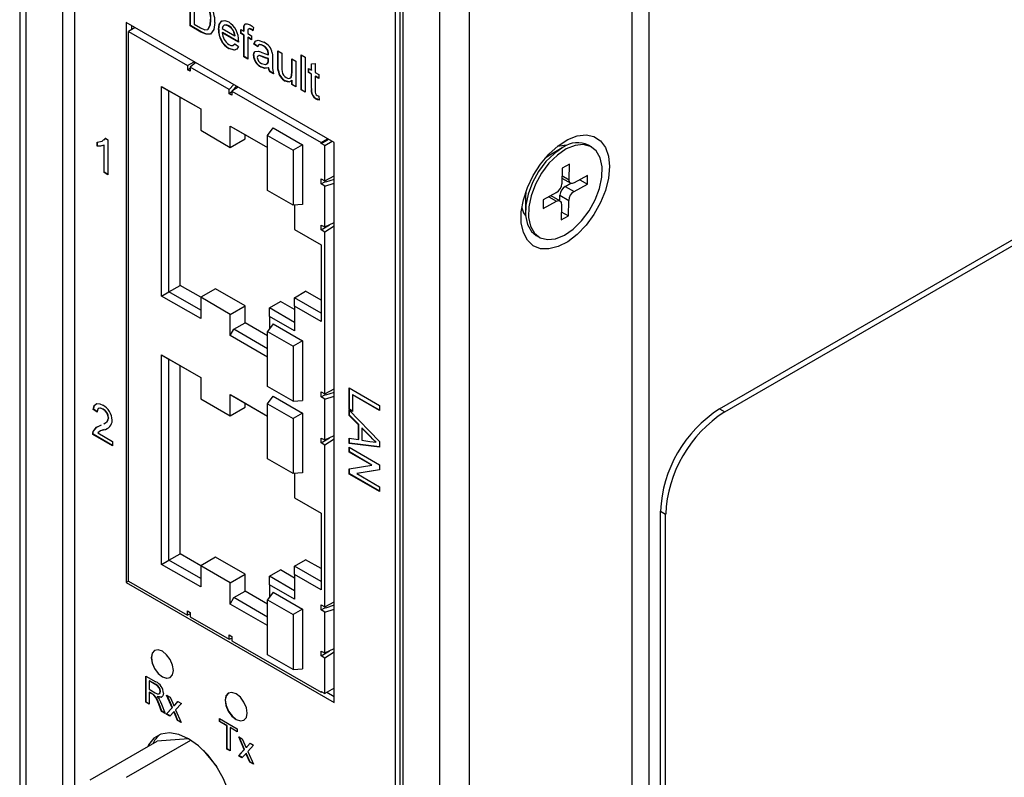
# Model space of a CAD drawing. Header units: millimetres. Extents: x 0 to 629, y 0 to 486.
# Tile 14 of 18: x 420 to 467, y 363 to 400. Entities that reach past the tile are written whole.
import ezdxf

# ---------------------------------------------------------------- set-up
doc = ezdxf.new("R2010")
doc.units = ezdxf.units.MM
doc.header["$LTSCALE"] = 2.25

msp = doc.modelspace()

# ---------------------------------------------------------------- linework, layer by layer
for p, q in [((419.774, 416.192), (419.774, 301.876)), ((420.067, 415.784), (420.067, 301.468)), ((421.835, 358.399), (421.835, 409.864)), ((422.401, 409.66), (422.401, 358.759)), ((453.301, 381.081), (503.152, 409.86)), ((453.549, 380.939), (503.4, 409.717)), ((449.094, 408.007), (449.094, 295.325)), ((439.901, 290.018), (439.901, 404.334)), ((441.316, 290.018), (441.316, 404.334)), ((449.907, 404.435), (449.907, 299.918)), ((427.935, 399.443), (427.935, 401.12)), ((427.949, 399.451), (427.949, 401.112)), ((428.14, 400.808), (428.14, 399.518)), ((437.78, 300.469), (437.78, 400.781)), ((437.987, 400.659), (437.987, 296.142)), ((438.134, 400.455), (438.134, 295.938)), ((434.846, 393.845), (424.875, 399.6)), ((424.875, 399.6), (424.875, 372.769)), ((428.936, 399.732), (428.922, 399.724)), ((425.3, 399.355), (424.982, 399.172)), ((424.982, 372.83), (424.982, 399.172)), ((424.982, 399.172), (427.81, 397.539)), ((425.123, 399.457), (425.123, 399.253)), ((427.949, 399.451), (427.935, 399.443)), ((428.456, 399.142), (427.935, 399.443)), ((428.47, 399.15), (427.949, 399.451)), ((428.14, 399.518), (428.44, 399.345)), ((428.47, 399.15), (428.456, 399.142)), ((428.797, 399.274), (428.783, 399.265)), ((429.309, 399.268), (429.295, 399.26)), ((429.481, 399.303), (430.077, 398.959)), ((429.495, 399.117), (429.481, 399.109)), ((430.263, 398.658), (429.481, 399.109)), ((430.263, 398.674), (429.495, 399.117)), ((429.799, 399.437), (429.785, 399.429)), ((430.023, 399.205), (430.009, 399.197)), ((430.364, 399.266), (430.513, 399.18)), ((430.364, 399.073), (430.364, 399.266)), ((430.378, 399.081), (430.364, 399.073)), ((430.513, 398.987), (430.364, 399.073)), ((430.378, 399.081), (430.378, 399.258)), ((430.527, 398.995), (430.378, 399.081)), ((430.527, 399.313), (430.513, 399.305)), ((430.513, 399.18), (430.513, 399.305)), ((430.527, 399.189), (430.513, 399.18)), ((430.527, 399.189), (430.527, 399.313)), ((430.547, 399.477), (430.533, 399.469)), ((430.547, 399.477), (430.581, 399.514)), ((430.699, 399.177), (430.699, 399.073)), ((430.699, 399.073), (430.885, 398.965)), ((430.861, 399.276), (430.846, 399.268)), ((430.977, 399.364), (430.951, 399.197)), ((430.051, 398.548), (430.089, 398.581)), ((430.091, 398.967), (430.077, 398.959)), ((430.527, 398.995), (430.513, 398.987)), ((430.513, 397.954), (430.513, 398.987)), ((430.527, 397.963), (430.527, 398.995)), ((430.713, 398.887), (430.699, 398.879)), ((430.885, 398.772), (430.699, 398.879)), ((430.699, 398.879), (430.699, 397.847)), ((430.885, 398.788), (430.713, 398.887)), ((430.885, 398.965), (430.885, 398.772)), ((429.81, 398.355), (429.795, 398.347)), ((430.075, 398.573), (430.258, 398.446)), ((431.004, 398.569), (430.99, 398.561)), ((431.176, 398.432), (430.99, 398.561)), ((431.182, 398.446), (431.004, 398.569)), ((431.452, 398.483), (431.438, 398.475)), ((431.645, 398.306), (431.631, 398.298)), ((431.693, 398.114), (431.679, 398.106)), ((432.145, 398.238), (432.331, 398.131)), ((432.145, 397.483), (432.145, 398.238)), ((432.159, 397.491), (432.159, 398.23)), ((432.331, 398.131), (432.331, 397.464)), ((427.81, 397.539), (428.14, 397.716)), ((428.212, 397.674), (427.94, 397.464)), ((430.527, 397.963), (430.513, 397.954)), ((430.699, 397.847), (430.513, 397.954)), ((430.699, 397.863), (430.527, 397.963)), ((430.985, 398.023), (430.971, 398.015)), ((431.413, 397.965), (431.399, 397.957)), ((431.582, 397.608), (431.665, 397.654)), ((431.665, 397.654), (431.651, 397.646)), ((431.692, 398.064), (431.678, 398.056)), ((431.678, 397.8), (431.679, 397.862)), ((431.692, 397.808), (431.678, 397.8)), ((431.693, 397.87), (431.679, 397.862)), ((431.692, 397.808), (431.693, 397.87)), ((431.884, 397.958), (431.884, 397.695)), ((432.815, 397.851), (433.002, 397.744)), ((432.815, 397.207), (432.815, 397.851)), ((432.829, 397.216), (432.829, 397.843)), ((433.002, 397.744), (433.002, 396.518)), ((433.262, 398.045), (433.449, 397.937)), ((433.262, 396.367), (433.262, 398.045)), ((433.276, 396.375), (433.276, 398.037)), ((433.449, 397.937), (433.449, 396.26)), ((427.81, 397.539), (427.81, 397.335)), ((427.81, 397.335), (427.938, 397.404)), ((427.936, 397.262), (427.81, 397.335)), ((427.94, 397.464), (427.936, 397.262)), ((429.802, 396.389), (427.94, 397.464)), ((431.333, 397.476), (431.319, 397.468)), ((431.712, 397.429), (431.698, 397.421)), ((431.768, 397.246), (431.754, 397.238)), ((431.94, 397.131), (431.754, 397.238)), ((431.954, 397.139), (431.768, 397.246)), ((432.159, 397.491), (432.145, 397.483)), ((432.169, 397.292), (432.155, 397.284)), ((432.829, 397.216), (432.815, 397.207)), ((433.616, 397.389), (433.747, 397.314)), ((433.616, 397.195), (433.616, 397.389)), ((433.63, 397.204), (433.616, 397.195)), ((433.747, 397.12), (433.616, 397.195)), ((433.63, 397.204), (433.63, 397.381)), ((433.761, 397.128), (433.63, 397.204)), ((433.747, 397.612), (433.933, 397.627)), ((433.747, 397.314), (433.747, 397.612)), ((433.761, 397.322), (433.747, 397.314)), ((433.761, 397.322), (433.761, 397.613)), ((433.933, 397.627), (433.933, 397.206)), ((433.933, 397.206), (434.1, 397.109)), ((432.507, 396.798), (432.493, 396.79)), ((432.674, 396.747), (432.507, 396.798)), ((432.829, 396.834), (432.815, 396.826)), ((432.815, 396.625), (432.815, 396.826)), ((432.829, 396.633), (432.829, 396.834)), ((433.761, 397.128), (433.747, 397.12)), ((433.747, 396.432), (433.747, 397.12)), ((433.761, 396.44), (433.761, 397.128)), ((433.947, 397.021), (433.933, 397.013)), ((433.933, 397.013), (433.933, 396.317)), ((434.1, 396.916), (433.933, 397.013)), ((434.1, 396.932), (433.947, 397.021)), ((434.1, 397.109), (434.1, 396.916)), ((426.573, 396.534), (428.446, 395.453)), ((426.573, 386.491), (426.573, 396.534)), ((426.573, 396.534), (426.926, 396.33)), ((426.926, 396.33), (428.446, 395.453)), ((426.926, 386.695), (426.926, 396.33)), ((429.802, 396.389), (430.029, 396.625)), ((429.806, 396.183), (429.802, 396.389)), ((429.931, 396.268), (429.806, 396.183)), ((430.238, 396.504), (429.931, 396.314)), ((429.931, 396.314), (429.931, 396.11)), ((429.931, 396.314), (434.209, 393.845)), ((429.967, 396.342), (430.164, 396.547)), ((429.967, 396.336), (429.967, 396.342)), ((432.829, 396.633), (432.815, 396.625)), ((433.002, 396.518), (432.815, 396.625)), ((433.002, 396.534), (432.829, 396.633)), ((433.276, 396.375), (433.262, 396.367)), ((433.449, 396.26), (433.262, 396.367)), ((433.449, 396.276), (433.276, 396.375)), ((433.761, 396.44), (433.747, 396.432)), ((427.456, 387.001), (427.456, 396.024)), ((429.931, 396.11), (429.806, 396.183)), ((434.002, 395.935), (433.988, 395.927)), ((434.1, 396.061), (434.119, 395.87)), ((428.446, 395.453), (428.446, 394.432)), ((428.446, 394.432), (429.861, 393.615)), ((429.861, 394.636), (431.652, 393.602)), ((429.861, 393.615), (429.861, 394.636)), ((429.861, 394.636), (430.037, 394.534)), ((430.037, 394.534), (431.652, 393.602)), ((431.652, 394.187), (431.911, 394.555)), ((431.911, 394.555), (433.325, 393.738)), ((423.48, 393.664), (423.48, 393.862)), ((423.494, 393.672), (423.494, 393.871)), ((423.798, 393.97), (423.895, 394.058)), ((423.881, 394.05), (424.001, 393.981)), ((424.001, 393.981), (424.001, 392.303)), ((429.861, 393.615), (430.568, 394.024)), ((430.568, 394.024), (430.568, 394.228)), ((431.652, 394.187), (432.877, 393.479)), ((431.652, 391.547), (431.652, 394.187)), ((434.209, 393.845), (434.527, 394.028)), ((434.209, 393.804), (434.563, 394.008)), ((434.386, 393.702), (434.74, 393.906)), ((423.494, 393.672), (423.48, 393.664)), ((423.829, 393.726), (423.815, 393.718)), ((423.815, 392.411), (423.815, 393.718)), ((423.829, 392.419), (423.829, 393.726)), ((433.325, 393.738), (432.877, 393.479)), ((432.877, 393.479), (432.877, 390.84)), ((433.325, 393.738), (433.325, 390.88)), ((434.209, 393.804), (434.209, 393.845)), ((434.386, 393.702), (434.209, 393.804)), ((434.386, 392.003), (434.386, 393.702)), ((434.846, 367.013), (434.846, 393.845)), ((445.77, 393.595), (445.169, 393.248)), ((447.162, 393.638), (447.02, 393.719)), ((445.761, 392.615), (445.745, 391.871)), ((446.114, 392.809), (445.761, 392.615)), ((446.099, 392.065), (446.114, 392.809)), ((423.829, 392.419), (423.815, 392.411)), ((424.001, 392.303), (423.815, 392.411)), ((424.001, 392.319), (423.829, 392.419)), ((434.209, 392.105), (434.386, 392.003)), ((434.209, 391.874), (434.209, 392.105)), ((434.386, 392.003), (434.846, 392.25)), ((434.846, 392.082), (434.418, 391.945)), ((445.751, 392.141), (446.171, 391.898)), ((445.754, 392.265), (446.099, 392.065)), ((446.977, 392.261), (446.34, 391.912)), ((446.605, 392.058), (446.968, 391.848)), ((446.968, 391.848), (446.977, 392.261)), ((432.877, 390.84), (431.652, 391.547)), ((434.209, 391.874), (434.386, 391.966)), ((434.386, 391.753), (434.209, 391.874)), ((434.418, 391.945), (434.386, 391.966)), ((434.386, 391.753), (434.846, 391.901)), ((434.386, 389.804), (434.386, 391.753)), ((445.907, 391.744), (446.18, 391.894)), ((445.907, 391.744), (446.332, 391.499)), ((446.332, 391.499), (446.968, 391.848)), ((444.025, 391.503), (444.003, 391.228)), ((444.003, 391.228), (444.003, 390.534)), ((444.856, 391.097), (444.847, 390.684)), ((444.847, 390.684), (445.483, 391.033)), ((445.492, 391.446), (444.856, 391.097)), ((445.121, 391.242), (445.483, 391.033)), ((445.219, 391.297), (445.228, 391.292)), ((445.652, 391.047), (445.228, 391.292)), ((445.648, 391.049), (445.654, 391.319)), ((445.654, 391.319), (446.078, 391.074)), ((446.063, 390.33), (446.078, 391.074)), ((433.325, 390.88), (432.877, 390.84)), ((432.936, 390.846), (432.936, 389.676)), ((445.725, 390.88), (445.709, 390.136)), ((445.709, 390.136), (446.063, 390.33)), ((445.718, 390.53), (446.063, 390.33)), ((432.936, 389.676), (434.209, 388.941)), ((432.936, 389.676), (434.209, 388.941)), ((432.936, 389.676), (432.936, 389.676)), ((434.209, 389.656), (434.616, 389.907)), ((434.209, 389.887), (434.386, 389.804)), ((434.209, 389.656), (434.209, 389.887)), ((434.386, 389.554), (434.209, 389.656)), ((434.386, 389.804), (434.846, 390.01)), ((434.846, 389.838), (434.386, 389.554)), ((434.386, 381.796), (434.386, 389.554)), ((444.521, 389.389), (444.662, 389.307)), ((434.209, 388.941), (434.209, 385.267)), ((426.926, 386.695), (427.456, 387.001)), ((428.446, 386.43), (427.456, 387.001)), ((429.153, 386.838), (428.446, 386.43)), ((430.568, 386.022), (429.153, 386.838)), ((426.573, 386.491), (426.926, 386.695)), ((428.446, 385.409), (426.573, 386.491)), ((428.446, 385.817), (426.926, 386.695)), ((428.446, 386.43), (428.446, 385.409)), ((429.861, 385.613), (428.446, 386.43)), ((432.936, 386.41), (433.467, 386.716)), ((434.209, 385.675), (432.936, 386.41)), ((432.936, 386.002), (432.936, 386.41)), ((434.209, 386.287), (433.467, 386.716)), ((429.861, 385.613), (430.568, 386.022)), ((430.568, 385.205), (430.568, 386.022)), ((431.734, 385.92), (432.265, 386.226)), ((432.936, 385.226), (431.734, 385.92)), ((431.734, 385.512), (431.734, 385.92)), ((432.936, 385.838), (432.265, 386.226)), ((432.936, 386.002), (432.936, 384.818)), ((434.209, 385.267), (432.936, 386.002)), ((429.861, 384.593), (429.861, 385.613)), ((431.734, 385.512), (431.734, 384.913)), ((432.936, 384.818), (431.734, 385.512)), ((430.037, 384.899), (430.568, 385.205)), ((431.652, 384.579), (430.568, 385.205)), ((431.911, 385.164), (431.652, 384.796)), ((431.911, 385.164), (433.325, 384.348)), ((429.861, 384.593), (430.037, 384.899)), ((431.652, 383.558), (429.861, 384.593)), ((431.652, 383.967), (430.037, 384.899)), ((431.652, 384.796), (432.877, 384.089)), ((431.652, 382.157), (431.652, 384.796)), ((433.325, 384.348), (432.877, 384.089)), ((432.877, 384.089), (432.877, 381.45)), ((433.325, 384.348), (433.325, 381.49)), ((426.573, 383.674), (428.446, 382.592)), ((426.573, 373.63), (426.573, 383.674)), ((426.573, 383.674), (426.926, 383.47)), ((426.926, 383.47), (428.446, 382.592)), ((426.926, 373.834), (426.926, 383.47)), ((427.456, 374.141), (427.456, 383.164)), ((428.446, 382.592), (428.446, 381.571)), ((432.877, 381.45), (431.652, 382.157)), ((435.553, 382.085), (437.006, 381.247)), ((435.553, 381.053), (435.553, 382.085)), ((435.567, 381.061), (435.567, 382.077)), ((429.861, 381.776), (431.652, 380.741)), ((429.861, 380.755), (429.861, 381.776)), ((429.861, 381.776), (430.037, 381.674)), ((430.037, 381.674), (431.652, 380.741)), ((431.652, 381.326), (431.911, 381.694)), ((431.911, 381.694), (433.325, 380.878)), ((434.209, 381.899), (434.386, 381.796)), ((434.209, 381.667), (434.209, 381.899)), ((434.209, 381.667), (434.386, 381.76)), ((434.386, 381.546), (434.209, 381.667)), ((434.386, 381.796), (434.846, 382.043)), ((434.418, 381.738), (434.386, 381.76)), ((434.386, 381.546), (434.846, 381.694)), ((434.846, 381.875), (434.418, 381.738)), ((435.735, 381.76), (435.72, 381.752)), ((435.72, 381.752), (435.72, 380.956)), ((437.006, 381.01), (435.72, 381.752)), ((437.006, 381.026), (435.735, 381.76)), ((428.446, 381.571), (429.861, 380.755)), ((429.861, 380.755), (430.568, 381.163)), ((430.568, 381.163), (430.568, 381.367)), ((431.652, 381.326), (432.877, 380.619)), ((431.652, 378.687), (431.652, 381.326)), ((432.877, 381.45), (433.325, 381.49)), ((434.386, 379.597), (434.386, 381.546)), ((437.006, 381.247), (437.006, 381.01)), ((423.309, 381.063), (423.295, 381.055)), ((423.481, 380.926), (423.295, 381.055)), ((423.495, 380.934), (423.309, 381.063)), ((423.771, 381.076), (423.757, 381.068)), ((433.325, 380.878), (432.877, 380.619)), ((433.325, 380.878), (433.325, 378.02)), ((435.567, 381.061), (435.553, 381.053)), ((435.72, 380.956), (435.553, 381.053)), ((435.553, 381.024), (437.006, 379.52)), ((435.553, 380.773), (435.553, 381.024)), ((435.567, 380.782), (435.553, 380.773)), ((436, 380.324), (435.553, 380.773)), ((435.72, 380.973), (435.567, 381.061)), ((435.567, 380.782), (435.567, 381.01)), ((436.014, 380.333), (435.567, 380.782)), ((453.301, 381.081), (453.549, 380.939)), ((423.631, 380.284), (423.695, 380.315)), ((424.036, 380.651), (424.021, 380.643)), ((432.877, 380.619), (432.877, 377.98)), ((436.014, 380.333), (436, 380.324)), ((436, 379.609), (436, 380.324)), ((436.014, 379.617), (436.014, 380.333)), ((423.291, 379.869), (423.276, 379.861)), ((424.226, 379.312), (423.276, 379.861)), ((424.226, 379.329), (423.291, 379.869)), ((423.31, 380.007), (423.296, 379.999)), ((423.516, 379.938), (424.226, 379.527)), ((423.596, 379.999), (423.579, 379.989)), ((423.819, 380.09), (423.805, 380.082)), ((434.386, 379.597), (434.846, 379.804)), ((436.182, 380.165), (436.167, 380.156)), ((436.167, 380.156), (436.167, 379.584)), ((436.57, 379.753), (436.167, 380.156)), ((436.584, 379.761), (436.182, 380.165)), ((436.584, 379.761), (436.57, 379.753)), ((424.226, 379.527), (424.226, 379.312)), ((434.209, 379.449), (434.616, 379.701)), ((434.209, 379.68), (434.386, 379.597)), ((434.209, 379.449), (434.209, 379.68)), ((434.386, 379.347), (434.209, 379.449)), ((434.846, 379.631), (434.386, 379.347)), ((434.386, 371.59), (434.386, 379.347)), ((435.553, 379.676), (436, 379.609)), ((435.553, 379.425), (435.553, 379.676)), ((435.567, 379.434), (435.553, 379.425)), ((437.006, 379.253), (435.553, 379.425)), ((435.553, 379.246), (437.006, 378.408)), ((435.553, 379.01), (435.553, 379.246)), ((435.567, 379.434), (435.567, 379.674)), ((437.006, 379.263), (435.567, 379.434)), ((436.014, 379.617), (436, 379.609)), ((436.167, 379.584), (436.549, 379.526)), ((436.852, 379.491), (436.838, 379.483)), ((437.006, 379.52), (437.006, 379.253)), ((435.567, 379.018), (435.553, 379.01)), ((436.637, 378.384), (435.553, 379.01)), ((435.567, 379.018), (435.567, 379.238)), ((436.651, 378.392), (435.567, 379.018)), ((432.877, 377.98), (431.652, 378.687)), ((435.553, 378.206), (436.637, 378.384)), ((436.651, 378.392), (436.637, 378.384)), ((437.006, 378.408), (437.006, 378.158)), ((433.325, 378.02), (432.877, 377.98)), ((432.936, 377.985), (432.936, 376.815)), ((435.553, 377.956), (435.553, 378.206)), ((435.567, 377.964), (435.553, 377.956)), ((437.006, 377.117), (435.553, 377.956)), ((435.567, 377.964), (435.567, 378.208)), ((437.006, 377.133), (435.567, 377.964)), ((437.006, 378.158), (435.922, 377.979)), ((435.936, 377.988), (435.922, 377.979)), ((435.922, 377.979), (437.006, 377.354)), ((437.006, 378.163), (435.936, 377.988)), ((437.006, 377.354), (437.006, 377.117)), ((432.936, 376.815), (434.209, 376.081)), ((432.936, 376.815), (434.209, 376.081)), ((432.936, 376.815), (432.936, 376.815)), ((434.209, 376.081), (434.209, 372.406)), ((450.473, 376.182), (450.72, 376.04)), ((450.473, 329.231), (450.473, 376.182)), ((450.72, 329.088), (450.72, 376.04)), ((426.926, 373.834), (427.456, 374.141)), ((428.446, 373.569), (427.456, 374.141)), ((426.573, 373.63), (426.926, 373.834)), ((428.446, 372.549), (426.573, 373.63)), ((428.446, 372.957), (426.926, 373.834)), ((429.153, 373.977), (428.446, 373.569)), ((430.568, 373.161), (429.153, 373.977)), ((432.936, 373.549), (433.467, 373.855)), ((434.209, 373.427), (433.467, 373.855)), ((428.446, 373.569), (428.446, 372.549)), ((429.861, 372.753), (428.446, 373.569)), ((429.861, 372.753), (430.568, 373.161)), ((430.568, 372.345), (430.568, 373.161)), ((431.734, 373.059), (432.265, 373.365)), ((432.936, 372.978), (432.265, 373.365)), ((434.209, 372.814), (432.936, 373.549)), ((432.936, 373.141), (432.936, 373.549)), ((432.936, 373.141), (432.936, 371.957)), ((434.209, 372.406), (432.936, 373.141)), ((424.982, 372.83), (424.875, 372.769)), ((424.875, 372.769), (434.846, 367.013)), ((424.982, 372.83), (427.81, 371.197)), ((429.861, 371.732), (429.861, 372.753)), ((432.936, 372.365), (431.734, 373.059)), ((431.734, 372.651), (431.734, 373.059)), ((431.734, 372.651), (431.734, 372.052)), ((432.936, 371.957), (431.734, 372.651)), ((430.037, 372.038), (430.568, 372.345)), ((431.652, 371.718), (430.568, 372.345)), ((431.911, 372.304), (431.652, 371.936)), ((431.911, 372.304), (433.325, 371.488)), ((429.861, 371.732), (430.037, 372.038)), ((431.652, 370.698), (429.861, 371.732)), ((431.652, 371.106), (430.037, 372.038)), ((431.652, 371.936), (432.877, 371.229)), ((431.652, 369.297), (431.652, 371.936)), ((434.386, 371.59), (434.846, 371.836)), ((427.81, 371.401), (427.936, 371.329)), ((427.81, 371.197), (427.81, 371.401)), ((427.937, 371.265), (427.81, 371.197)), ((427.936, 371.329), (427.94, 371.122)), ((433.325, 371.488), (432.877, 371.229)), ((432.877, 371.229), (432.877, 368.59)), ((433.325, 371.488), (433.325, 368.63)), ((434.209, 371.692), (434.386, 371.59)), ((434.209, 371.46), (434.209, 371.692)), ((434.209, 371.46), (434.386, 371.553)), ((434.386, 371.339), (434.209, 371.46)), ((434.418, 371.531), (434.386, 371.553)), ((434.386, 371.339), (434.846, 371.487)), ((434.386, 369.391), (434.386, 371.339)), ((434.846, 371.669), (434.418, 371.531)), ((427.94, 371.122), (429.802, 370.047)), ((429.802, 370.047), (429.806, 370.249)), ((429.802, 370.047), (429.931, 370.092)), ((429.806, 370.249), (429.931, 370.177)), ((429.931, 370.177), (429.931, 369.973)), ((429.931, 369.973), (434.209, 367.503)), ((434.209, 369.242), (434.616, 369.494)), ((434.209, 369.473), (434.386, 369.391)), ((434.209, 369.242), (434.209, 369.473)), ((434.386, 369.391), (434.846, 369.597)), ((434.846, 369.424), (434.386, 369.14)), ((432.877, 368.59), (431.652, 369.297)), ((434.386, 369.14), (434.209, 369.242)), ((434.386, 367.442), (434.386, 369.14)), ((432.877, 368.59), (433.325, 368.63)), ((425.819, 368.281), (426.291, 368.008)), ((425.819, 367.023), (425.819, 368.281)), ((425.833, 367.031), (425.833, 368.273)), ((425.986, 368.055), (425.972, 368.047)), ((425.972, 368.047), (425.972, 367.644)), ((426.297, 367.86), (425.972, 368.047)), ((426.311, 367.868), (425.986, 368.055)), ((425.972, 367.644), (426.264, 367.476)), ((425.986, 367.507), (425.972, 367.499)), ((426.13, 367.408), (425.972, 367.499)), ((425.972, 367.499), (425.972, 366.934)), ((426.144, 367.416), (425.986, 367.507)), ((426.311, 367.868), (426.297, 367.86)), ((426.517, 367.551), (426.503, 367.543)), ((434.209, 367.544), (434.386, 367.442)), ((434.209, 367.544), (434.209, 367.503)), ((434.245, 367.523), (434.209, 367.503)), ((434.846, 367.707), (434.386, 367.442)), ((434.492, 367.503), (434.846, 367.299)), ((434.846, 367.707), (434.846, 367.707)), ((425.833, 367.031), (425.819, 367.023)), ((425.972, 366.934), (425.819, 367.023)), ((425.972, 366.951), (425.833, 367.031)), ((426.144, 367.416), (426.13, 367.408)), ((426.219, 367.367), (426.205, 367.358)), ((426.382, 367.295), (426.368, 367.287)), ((426.81, 367.37), (426.978, 367.273)), ((427.076, 366.757), (426.81, 367.37)), ((427.09, 366.765), (426.834, 367.356)), ((426.978, 367.273), (427.107, 366.976)), ((427.215, 366.906), (427.355, 367.055)), ((427.229, 366.914), (427.359, 367.053)), ((427.355, 367.055), (427.522, 366.959)), ((426.448, 366.941), (426.434, 366.933)), ((426.57, 366.589), (426.434, 366.933)), ((426.584, 366.597), (426.448, 366.941)), ((426.567, 366.938), (426.746, 366.487)), ((426.584, 366.597), (426.57, 366.589)), ((426.746, 366.487), (426.57, 366.589)), ((426.738, 366.509), (426.584, 366.597)), ((426.796, 366.458), (427.076, 366.757)), ((426.811, 366.467), (427.09, 366.765)), ((427.157, 366.568), (426.964, 366.362)), ((427.09, 366.765), (427.076, 366.757)), ((427.171, 366.577), (427.157, 366.568)), ((427.187, 366.502), (427.157, 366.568)), ((427.176, 366.857), (427.162, 366.849)), ((427.201, 366.51), (427.171, 366.577)), ((427.201, 366.51), (427.187, 366.502)), ((427.356, 366.152), (427.201, 366.51)), ((427.229, 366.914), (427.215, 366.906)), ((427.522, 366.959), (427.243, 366.66)), ((427.243, 366.66), (427.509, 366.047)), ((426.811, 366.467), (426.796, 366.458)), ((426.964, 366.362), (426.796, 366.458)), ((426.974, 366.372), (426.811, 366.467)), ((427.341, 366.144), (427.187, 366.502)), ((427.356, 366.152), (427.341, 366.144)), ((427.509, 366.047), (427.341, 366.144)), ((427.499, 366.069), (427.356, 366.152)), ((429.347, 366.244), (430.199, 365.752)), ((429.347, 366.099), (429.347, 366.244)), ((429.361, 366.107), (429.347, 366.099)), ((429.696, 365.897), (429.347, 366.099)), ((429.361, 366.107), (429.361, 366.236)), ((429.711, 365.906), (429.361, 366.107)), ((429.711, 365.906), (429.696, 365.897)), ((429.696, 364.784), (429.696, 365.897)), ((429.711, 364.792), (429.711, 365.906)), ((429.864, 365.817), (429.85, 365.809)), ((430.199, 365.607), (429.85, 365.809)), ((429.85, 365.809), (429.85, 364.696)), ((430.199, 365.623), (429.864, 365.817)), ((430.199, 365.752), (430.199, 365.607)), ((423.155, 363.306), (426.357, 365.155)), ((424.892, 363.427), (427.971, 365.205)), ((427.869, 365.268), (426.357, 365.155)), ((430.269, 365.373), (430.437, 365.277)), ((430.535, 364.76), (430.269, 365.373)), ((430.549, 364.768), (430.293, 365.36)), ((430.437, 365.277), (430.566, 364.979)), ((428.562, 364.731), (429.217, 363.926)), ((429.711, 364.792), (429.696, 364.784)), ((429.85, 364.696), (429.696, 364.784)), ((429.85, 364.712), (429.711, 364.792)), ((430.255, 364.462), (430.535, 364.76)), ((430.269, 364.47), (430.549, 364.768)), ((430.549, 364.768), (430.535, 364.76)), ((430.635, 364.86), (430.621, 364.852)), ((430.674, 364.909), (430.814, 365.059)), ((430.688, 364.917), (430.674, 364.909)), ((430.688, 364.917), (430.818, 365.056)), ((430.981, 364.962), (430.702, 364.664)), ((430.702, 364.664), (430.968, 364.05)), ((430.814, 365.059), (430.981, 364.962)), ((430.269, 364.47), (430.255, 364.462)), ((430.423, 364.365), (430.255, 364.462)), ((430.432, 364.376), (430.269, 364.47)), ((430.616, 364.572), (430.423, 364.365)), ((430.63, 364.58), (430.616, 364.572)), ((430.645, 364.505), (430.616, 364.572)), ((430.659, 364.513), (430.63, 364.58)), ((430.659, 364.513), (430.645, 364.505)), ((430.8, 364.147), (430.645, 364.505)), ((430.814, 364.155), (430.659, 364.513)), ((430.814, 364.155), (430.8, 364.147)), ((430.968, 364.05), (430.8, 364.147)), ((430.958, 364.072), (430.814, 364.155))]:
    msp.add_line(p, q)
at = {"flags": 128}
for points in [[(429.127, 399.602), (429.082, 399.265), (428.921, 399.044), (428.704, 399.032), (428.456, 399.142)], [(428.783, 399.265), (428.902, 399.484), (428.922, 399.724)], [(428.797, 399.274), (428.916, 399.492), (428.936, 399.732)], [(429.295, 399.26), (429.328, 399.509), (429.449, 399.668), (429.604, 399.691), (429.786, 399.622)], [(429.309, 399.268), (429.342, 399.517), (429.464, 399.676), (429.497, 399.681)], [(430.533, 399.469), (430.586, 399.527), (430.666, 399.539), (430.812, 399.481)], [(428.44, 399.345), (428.644, 399.253), (428.783, 399.265)], [(428.965, 399.094), (428.935, 399.053), (428.718, 399.041), (428.47, 399.15)], [(429.785, 399.429), (429.663, 399.476), (429.558, 399.46), (429.503, 399.399), (429.481, 399.303)], [(429.799, 399.437), (429.677, 399.484), (429.573, 399.468), (429.543, 399.436)], [(430.009, 399.197), (429.892, 399.348), (429.785, 399.429)], [(430.023, 399.205), (429.906, 399.356), (429.799, 399.437)], [(430.077, 398.959), (430.053, 399.091), (430.009, 399.197)], [(430.091, 398.967), (430.068, 399.099), (430.023, 399.205)], [(430.513, 399.305), (430.517, 399.402), (430.533, 399.469)], [(430.527, 399.313), (430.532, 399.41), (430.547, 399.477)], [(430.846, 399.268), (430.777, 399.298), (430.721, 399.286), (430.703, 399.237), (430.699, 399.177)], [(430.861, 399.276), (430.792, 399.306), (430.764, 399.3)], [(430.812, 399.481), (430.905, 399.42), (430.977, 399.364)], [(430.951, 399.197), (430.892, 399.239), (430.846, 399.268)], [(430.953, 399.213), (430.907, 399.247), (430.861, 399.276)], [(430.263, 398.713), (430.263, 398.682), (430.263, 398.658)], [(430.99, 398.561), (431.058, 398.709), (431.198, 398.751), (431.471, 398.649)], [(431.004, 398.569), (431.073, 398.717), (431.146, 398.739)], [(430.258, 398.446), (430.182, 398.315), (430.054, 398.264), (429.795, 398.347)], [(429.798, 398.539), (429.894, 398.497), (429.982, 398.491), (430.075, 398.573)], [(430.122, 398.293), (430.068, 398.272), (429.81, 398.355)], [(430.971, 398.015), (430.993, 398.135), (431.058, 398.21), (431.218, 398.22)], [(430.985, 398.023), (431.007, 398.143), (431.045, 398.188)], [(431.438, 398.475), (431.342, 398.521), (431.254, 398.533), (431.205, 398.495), (431.176, 398.432)], [(431.218, 398.22), (431.303, 398.191), (431.371, 398.163)], [(431.452, 398.483), (431.356, 398.529), (431.268, 398.541), (431.22, 398.505)], [(431.371, 398.163), (431.545, 398.093), (431.678, 398.056)], [(431.631, 398.298), (431.527, 398.413), (431.438, 398.475)], [(431.645, 398.306), (431.542, 398.421), (431.452, 398.483)], [(431.679, 398.106), (431.667, 398.211), (431.631, 398.298)], [(431.693, 398.114), (431.681, 398.22), (431.645, 398.306)], [(431.692, 398.064), (431.693, 398.092), (431.693, 398.114)], [(431.875, 398.147), (431.883, 398.039), (431.884, 397.958)], [(431.399, 397.957), (431.244, 398.009), (431.21, 398.006), (431.182, 397.99), (431.164, 397.961), (431.158, 397.919)], [(431.413, 397.965), (431.259, 398.017), (431.224, 398.014), (431.223, 398.013)], [(431.361, 397.637), (431.544, 397.586), (431.651, 397.646)], [(431.679, 397.862), (431.524, 397.907), (431.399, 397.957)], [(431.693, 397.87), (431.538, 397.915), (431.413, 397.965)], [(431.651, 397.646), (431.674, 397.726), (431.678, 397.8)], [(431.665, 397.654), (431.688, 397.734), (431.692, 397.808)], [(431.678, 398.056), (431.679, 398.084), (431.679, 398.106)], [(431.884, 397.695), (431.89, 397.389), (431.94, 397.131)], [(431.698, 397.421), (431.499, 397.398), (431.319, 397.468)], [(431.712, 397.429), (431.513, 397.406), (431.333, 397.476)], [(431.754, 397.238), (431.714, 397.341), (431.698, 397.421)], [(431.768, 397.246), (431.728, 397.349), (431.712, 397.429)], [(432.155, 397.284), (432.146, 397.397), (432.145, 397.483)], [(432.169, 397.292), (432.16, 397.405), (432.159, 397.491)], [(432.331, 397.464), (432.333, 397.342), (432.342, 397.243)], [(432.543, 396.955), (432.636, 396.919), (432.72, 396.924), (432.779, 396.974), (432.815, 397.207)], [(432.781, 396.972), (432.793, 396.982), (432.829, 397.216)], [(432.815, 396.826), (432.66, 396.739), (432.493, 396.79)], [(434.119, 395.87), (434.046, 395.897), (433.988, 395.927)], [(434.118, 395.884), (434.06, 395.906), (434.002, 395.935)], [(434.027, 396.098), (434.068, 396.076), (434.1, 396.061)], [(423.48, 393.862), (423.733, 393.916), (423.881, 394.05)], [(448.033, 392.697), (447.984, 392.142), (447.837, 391.555), (447.601, 390.965), (447.285, 390.398), (446.906, 389.882), (446.479, 389.44), (446.027, 389.093), (445.569, 388.857), (445.127, 388.744), (444.721, 388.758), (444.372, 388.899), (444.094, 389.16), (443.902, 389.53), (443.803, 389.99), (443.803, 390.52), (443.902, 391.094), (444.094, 391.686), (444.372, 392.268), (444.721, 392.813), (445.127, 393.295), (445.569, 393.692), (446.027, 393.985), (446.479, 394.161), (446.906, 394.21), (447.285, 394.132), (447.601, 393.93), (447.837, 393.613), (447.984, 393.195), (448.033, 392.697)], [(423.815, 393.718), (423.636, 393.666), (423.48, 393.664)], [(423.829, 393.726), (423.65, 393.674), (423.494, 393.672)], [(445.813, 393.62), (445.389, 393.328), (444.987, 392.932), (444.631, 392.457), (444.34, 391.929), (444.133, 391.379), (444.021, 390.84), (444.011, 390.342), (444.103, 389.914), (444.292, 389.582), (444.521, 389.389)], [(445.955, 393.538), (445.531, 393.246), (445.129, 392.851), (444.772, 392.375), (444.482, 391.847), (444.275, 391.298), (444.163, 390.758), (444.152, 390.26), (444.244, 389.833), (444.433, 389.5), (444.708, 389.283), (445.053, 389.193), (445.447, 389.235), (445.869, 389.407), (446.293, 389.699), (446.695, 390.095), (447.052, 390.57), (447.342, 391.098), (447.549, 391.648), (447.661, 392.187), (447.671, 392.685), (447.58, 393.113), (447.391, 393.445), (447.116, 393.662), (446.771, 393.753), (446.377, 393.71), (445.955, 393.538)], [(445.967, 393.696), (445.855, 393.706), (445.522, 393.655)], [(445.169, 393.248), (444.996, 393.133), (444.942, 393.092)], [(446.34, 391.912), (446.292, 391.891), (446.246, 391.882), (446.204, 391.885), (446.167, 391.901), (446.137, 391.928), (446.115, 391.965), (446.102, 392.012), (446.099, 392.065)], [(445.483, 391.033), (445.532, 391.054), (445.578, 391.063), (445.62, 391.06), (445.657, 391.044), (445.686, 391.018), (445.708, 390.98), (445.721, 390.934), (445.725, 390.88)], [(443.827, 390.719), (443.908, 390.481), (444.014, 390.313)], [(423.295, 381.055), (423.344, 381.242), (423.47, 381.337), (423.609, 381.327), (423.761, 381.259)], [(423.309, 381.063), (423.359, 381.25), (423.407, 381.286)], [(423.757, 381.068), (423.639, 381.113), (423.541, 381.093), (423.495, 381.025), (423.481, 380.926)], [(423.771, 381.076), (423.653, 381.122), (423.608, 381.112)], [(423.296, 379.999), (423.454, 380.203), (423.631, 380.284)], [(423.31, 380.007), (423.468, 380.211), (423.529, 380.238)], [(423.276, 379.861), (423.282, 379.942), (423.296, 379.999)], [(423.291, 379.869), (423.296, 379.951), (423.31, 380.007)], [(436.838, 379.483), (436.684, 379.626), (436.57, 379.753)], [(436.852, 379.491), (436.699, 379.634), (436.584, 379.761)], [(436.549, 379.526), (436.711, 379.502), (436.838, 379.483)], [(427.138, 368.547), (427.098, 368.805), (426.983, 369.07), (426.811, 369.302), (426.608, 369.466), (426.405, 369.537), (426.233, 369.503), (426.118, 369.371), (426.078, 369.16), (426.118, 368.902), (426.233, 368.637), (426.405, 368.405), (426.608, 368.241), (426.811, 368.171), (426.983, 368.204), (427.098, 368.336), (427.138, 368.547)], [(426.24, 369.507), (426.24, 369.507), (426.125, 369.375), (426.085, 369.164), (426.125, 368.906), (426.24, 368.641), (426.412, 368.409), (426.615, 368.245), (426.818, 368.175), (426.99, 368.208)], [(426.264, 367.476), (426.359, 367.429), (426.446, 367.421), (426.489, 367.467), (426.503, 367.543)], [(426.657, 367.458), (426.631, 367.33), (426.553, 367.26), (426.368, 367.287)], [(426.494, 367.466), (426.503, 367.475), (426.517, 367.551)], [(430.674, 366.506), (430.633, 366.764), (430.518, 367.029), (430.346, 367.261), (430.143, 367.425), (429.94, 367.495), (429.768, 367.462), (429.653, 367.33), (429.613, 367.119), (429.653, 366.861), (429.768, 366.596), (429.94, 366.364), (430.143, 366.2), (430.346, 366.13), (430.518, 366.163), (430.633, 366.295), (430.674, 366.506)], [(429.775, 367.466), (429.775, 367.466), (429.661, 367.334), (429.62, 367.123), (429.661, 366.865), (429.775, 366.6), (429.948, 366.368), (430.15, 366.204), (430.353, 366.134), (430.525, 366.167)], [(426.205, 367.358), (426.163, 367.388), (426.13, 367.408)], [(426.219, 367.367), (426.177, 367.396), (426.144, 367.416)], [(426.368, 367.287), (426.417, 367.227), (426.452, 367.176)], [(426.617, 367.312), (426.567, 367.268), (426.382, 367.295)], [(426.452, 367.176), (426.522, 367.044), (426.567, 366.938)], [(427.107, 366.976), (427.138, 366.905), (427.162, 366.849)], [(427.162, 366.849), (427.192, 366.881), (427.215, 366.906)], [(427.176, 366.857), (427.206, 366.889), (427.229, 366.914)], [(429.984, 361.597), (429.931, 362.173), (429.774, 362.781), (429.521, 363.391), (429.186, 363.973), (428.783, 364.497), (428.335, 364.937), (427.863, 365.271), (427.391, 365.482), (426.943, 365.56), (426.54, 365.5), (426.204, 365.306), (425.952, 364.988), (425.905, 364.894)], [(430.566, 364.979), (430.596, 364.908), (430.621, 364.852)], [(430.621, 364.852), (430.651, 364.884), (430.674, 364.909)], [(430.635, 364.86), (430.665, 364.892), (430.688, 364.917)]]:
    msp.add_lwpolyline(points, dxfattribs=at)
for centre, radius, start, end in [((427.907, 399.8), 1.031, 356.2343, 40.7356), ((427.893, 399.792), 1.031, 356.2343, 40.7356), ((427.634, 399.627), 1.493, 359.0603, 32.0408), ((429.22, 398.745), 1.044, 358.2564, 57.2051), ((430.332, 399.235), 1.038, 178.6128, 238.8536), ((430.346, 399.243), 1.038, 178.6128, 238.8536), ((430.167, 399.117), 0.686, 180.6685, 237.5019), ((431.191, 398.01), 0.697, 11.3029, 66.3373), ((431.622, 398.044), 0.651, 182.5749, 242.2692), ((431.636, 398.052), 0.651, 182.5749, 242.2692), ((431.505, 397.955), 0.35, 185.9189, 245.6522), ((432.836, 397.387), 0.688, 188.6204, 240.0855), ((432.85, 397.395), 0.688, 188.6204, 240.0855), ((432.757, 397.319), 0.422, 190.3289, 239.4453), ((434.209, 396.343), 0.471, 169.0466, 242.0028), ((434.223, 396.351), 0.471, 169.0466, 242.0028), ((434.125, 396.27), 0.198, 166.2277, 240.438), ((446.501, 392.655), 1.184, 63.9654, 125.4654), ((445.209, 391.903), 0.538, 301.7894, 356.6009), ((446.191, 391.287), 0.538, 121.7894, 176.6009), ((446.615, 391.042), 0.538, 121.7894, 176.6009), ((423.337, 380.497), 0.871, 2.6558, 60.9304), ((423.497, 380.611), 0.526, 3.541, 60.3856), ((423.511, 380.619), 0.526, 3.541, 60.3856), ((456.614, 375.903), 6.147, 122.6055, 177.3945), ((456.861, 375.76), 6.147, 122.6055, 177.3945), ((423.73, 380.652), 0.291, 284.788, 358.3112), ((423.732, 380.552), 0.476, 278.7578, 358.2405), ((423.744, 380.66), 0.291, 284.788, 358.3112), ((424.005, 379.321), 0.787, 104.7062, 128.3836), ((424.352, 378.491), 1.686, 108.4401, 116.6788), ((426.03, 367.438), 0.627, 1.8095, 65.3671), ((426.136, 367.529), 0.368, 2.1196, 63.9592), ((426.15, 367.538), 0.368, 2.1196, 63.9592), ((425.456, 366.681), 1.01, 14.4554, 42.1044), ((425.47, 366.689), 1.01, 14.4554, 42.1044), ((427.232, 364.565), 1.178, 128.9201, 156.4205)]:
    msp.add_arc(centre, radius, start, end)

doc.saveas('drawing.dxf')
